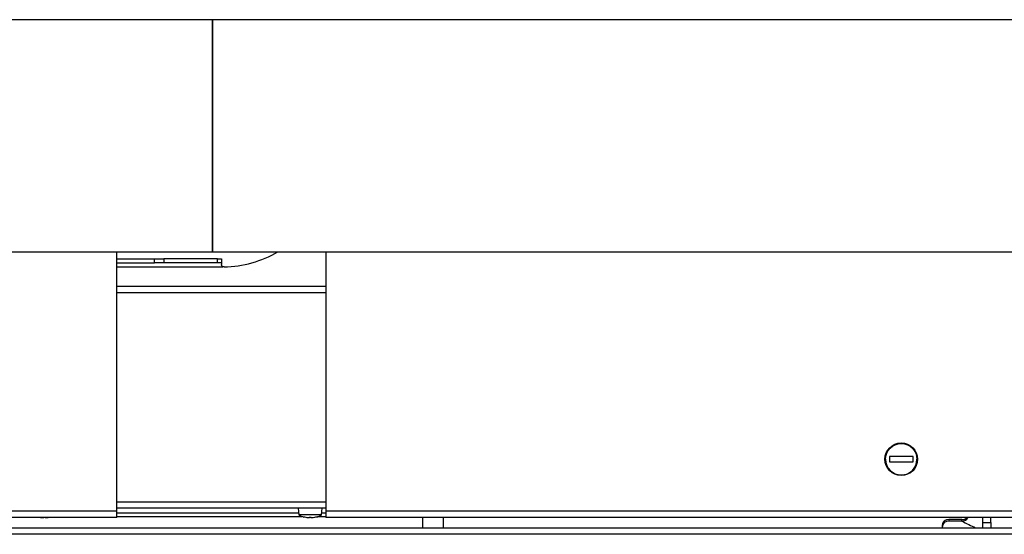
# Model space of a CAD drawing. Header units: millimetres. Extents: x 226 to 1023, y 71 to 732.
# Tile 14 of 110: x 264 to 302, y 123 to 143. Entities that reach past the tile are written whole.
import ezdxf

# ---------------------------------------------------------------- set-up
doc = ezdxf.new("R2010")
doc.units = ezdxf.units.MM
doc.layers.add('1', color=7, linetype='CONTINUOUS', true_color=0xffffff)

msp = doc.modelspace()

# ---------------------------------------------------------------- linework, layer by layer
at = {"layer": '1', "color": 7, "linetype": 'Continuous'}
for p, q in [((384.01, 142.841), (271.315, 142.841)), ((271.315, 142.841), (271.315, 138.396)), ((271.315, 138.396), (271.315, 133.951)), ((267.659, 124.028), (267.659, 133.95)), ((271.315, 133.951), (384.01, 133.951)), ((275.659, 133.95), (275.659, 124.028)), ((267.659, 133.678), (269.102, 133.678)), ((267.659, 133.528), (269.102, 133.528)), ((269.102, 133.678), (269.455, 133.678)), ((269.455, 133.528), (269.102, 133.528)), ((271.513, 133.678), (269.455, 133.678)), ((271.513, 133.528), (269.455, 133.528)), ((271.513, 133.678), (271.659, 133.678)), ((271.659, 133.528), (271.513, 133.528)), ((271.659, 133.678), (271.659, 133.528)), ((271.659, 133.528), (271.659, 133.469)), ((267.659, 132.628), (275.659, 132.628)), ((298.134, 126.103), (297.234, 126.103)), ((297.234, 126.103), (297.234, 125.903)), ((297.234, 125.903), (298.134, 125.903)), ((298.134, 125.903), (298.134, 126.103)), ((275.659, 124.128), (267.659, 124.128)), ((267.659, 123.778), (267.659, 124.028)), ((274.599, 124.128), (274.621, 123.878)), ((275.497, 123.878), (275.519, 124.128)), ((275.659, 124.028), (275.659, 123.778)), ((267.659, 123.778), (256.809, 123.778)), ((264.858, 123.757), (264.812, 123.757)), ((264.858, 123.778), (264.858, 123.757)), ((264.911, 123.757), (264.911, 123.778)), ((264.956, 123.757), (264.911, 123.757)), ((275.497, 123.878), (274.621, 123.878)), ((274.812, 123.792), (274.812, 123.791)), ((275.033, 123.757), (274.987, 123.757)), ((275.033, 123.792), (275.033, 123.757)), ((275.086, 123.757), (275.086, 123.792)), ((275.131, 123.757), (275.086, 123.757)), ((275.306, 123.791), (275.306, 123.792)), ((315.749, 123.778), (275.659, 123.778)), ((279.359, 123.778), (279.359, 123.378)), ((280.159, 123.378), (280.159, 123.778)), ((300.009, 123.693), (299.509, 123.693)), ((300.009, 123.635), (299.509, 123.635)), ((300.809, 123.578), (300.809, 123.778)), ((301.109, 123.578), (301.109, 123.778)), ((243.769, 123.378), (315.749, 123.378)), ((299.259, 123.378), (299.259, 123.488)), ((300.809, 123.385), (300.809, 123.578)), ((300.809, 123.378), (300.809, 123.385)), ((301.109, 123.578), (301.109, 123.385))]:
    msp.add_line(p, q, dxfattribs=at)
at = {"layer": '1', "color": 252, "linetype": 'Continuous'}
for p, q in [((271.315, 142.841), (271.315, 133.951)), ((271.315, 142.521), (271.315, 134.271)), ((269.102, 133.528), (269.102, 133.678)), ((269.455, 133.678), (269.455, 133.528)), ((271.513, 133.528), (271.513, 133.678)), ((267.659, 133.378), (271.717, 133.378)), ((275.659, 132.378), (267.659, 132.378)), ((256.809, 124.028), (267.659, 124.028)), ((267.659, 124.378), (275.659, 124.378)), ((275.659, 124.028), (315.749, 124.028)), ((267.659, 123.816), (274.744, 123.816)), ((267.66, 123.955), (274.615, 123.955)), ((275.375, 123.816), (275.659, 123.816)), ((275.504, 123.955), (275.659, 123.955)), ((299.509, 123.693), (299.509, 123.635)), ((300.009, 123.635), (300.009, 123.693)), ((300.809, 123.578), (301.109, 123.578)), ((315.749, 123.128), (243.769, 123.128))]:
    msp.add_line(p, q, dxfattribs=at)
at = {"layer": '1', "color": 7, "linetype": 'Continuous'}
msp.add_circle((297.684, 126.003), 0.625, dxfattribs=at)
for centre, radius, start, end in [((271.659, 137.678), 4.31, 271.361, 300.1327), ((297.684, 126.003), 0.6, 180, 0), ((275.059, 124.584), 0.83, 238.1526, 252.6643), ((275.059, 124.584), 0.83, 287.3357, 301.8474)]:
    msp.add_arc(centre, radius, start, end, dxfattribs=at)
at = {"layer": '1', "color": 7, "linetype": 'Continuous', "extrusion": (0, 0, -1)}
for centre, radius, start, end in [((-271.759, 133.469), 0.1, 268.639, 294.6356), ((-297.684, 126.003), 0.6, 0, 180), ((-264.884, 124.584), 0.83, 274.9598, 283.9786), ((-264.884, 124.584), 0.83, 256.0214, 265.0402), ((-275.059, 124.584), 0.83, 274.9598, 287.3318), ((-275.059, 124.584), 0.83, 252.6682, 265.0402)]:
    msp.add_arc(centre, radius, start, end, dxfattribs=at)
at = {"layer": '1', "color": 7, "linetype": 'Continuous'}
for centre, major_axis, ratio, start_param, end_param in [((275.059, 124.537), (0.823, 0), 0.906308, 4.68018, 4.744597), ((299.509, 123.488), (0.25, 0), 0.819152, 1.570796, 3.141593), ((299.509, 123.431), (-0.25, 0), 0.819152, 4.712389, 6.283185), ((300.009, 123.897), (-0.25, 0), 0.819152, 1.570796, 2.521117), ((300.009, 123.84), (0.25, 0), 0.819152, 4.712389, 5.871668)]:
    msp.add_ellipse(centre, major_axis=major_axis, ratio=ratio, start_param=start_param, end_param=end_param, dxfattribs=at)
at = {"layer": '1', "color": 252, "linetype": 'Continuous'}
msp.add_ellipse((303.716, 130.625), major_axis=(-5.751, 5.561), ratio=0.988086, start_param=1.848471, end_param=1.921218, dxfattribs=at)
at = {"layer": '1', "color": 7, "linetype": 'Continuous'}
for points, knots in [([(271.31, 142.841), (271.211, 142.841), (271.014, 142.841), (270.719, 142.841), (270.427, 142.841), (270.137, 142.841), (269.851, 142.841), (269.57, 142.841), (269.293, 142.841), (269.019, 142.841), (268.747, 142.841), (268.475, 142.841), (268.205, 142.841), (267.939, 142.841), (267.676, 142.841), (267.416, 142.841), (267.161, 142.841), (266.909, 142.841), (266.66, 142.841), (266.416, 142.841), (266.176, 142.841), (265.939, 142.841), (265.707, 142.841), (265.479, 142.841), (265.261, 142.841), (265.053, 142.841), (264.854, 142.841), (264.66, 142.841), (264.469, 142.841), (264.282, 142.841), (264.093, 142.841), (263.902, 142.841), (263.711, 142.841), (263.523, 142.841), (263.341, 142.841), (263.163, 142.841), (262.991, 142.841), (262.824, 142.841), (262.662, 142.841), (262.502, 142.841), (262.346, 142.841), (262.193, 142.841), (262.044, 142.841), (261.9, 142.841), (261.76, 142.841), (261.624, 142.841), (261.493, 142.841), (261.368, 142.841), (261.247, 142.841), (261.13, 142.841), (261.025, 142.841), (260.931, 142.841), (260.848, 142.841), (260.766, 142.841), (260.677, 142.841), (260.582, 142.841), (260.478, 142.841), (260.372, 142.841), (260.263, 142.841), (260.152, 142.841), (260.035, 142.841), (259.911, 142.841), (259.782, 142.841), (259.649, 142.841), (259.514, 142.841), (259.377, 142.841), (259.238, 142.841), (259.098, 142.841), (258.955, 142.841), (258.808, 142.841), (258.658, 142.841), (258.505, 142.841), (258.35, 142.841), (258.193, 142.841), (258.034, 142.841), (257.872, 142.841), (257.709, 142.841), (257.545, 142.841), (257.378, 142.841), (257.21, 142.841), (257.041, 142.841), (256.871, 142.841), (256.699, 142.841), (256.532, 142.841), (256.368, 142.841), (256.209, 142.841), (256.049, 142.841), (255.888, 142.841), (255.728, 142.841), (255.569, 142.841), (255.411, 142.841), (255.256, 142.841), (255.1, 142.841), (254.945, 142.841), (254.791, 142.841), (254.638, 142.841), (254.488, 142.841), (254.338, 142.841), (254.188, 142.841), (254.039, 142.841), (253.889, 142.841), (253.741, 142.841), (253.595, 142.841), (253.451, 142.841), (253.308, 142.841), (253.167, 142.841), (253.029, 142.841), (252.893, 142.841), (252.76, 142.841), (252.629, 142.841), (252.502, 142.841), (252.378, 142.841), (252.258, 142.841), (252.141, 142.841), (252.032, 142.841), (251.929, 142.841), (251.839, 142.841), (251.783, 142.841), (251.759, 142.841)], [0, 0, 0, 0, 0.011639, 0.023195, 0.034663, 0.046041, 0.057326, 0.068315, 0.079209, 0.090004, 0.100697, 0.111502, 0.122196, 0.132776, 0.143239, 0.153584, 0.163807, 0.173906, 0.183879, 0.193723, 0.203437, 0.213018, 0.222463, 0.231772, 0.240941, 0.249223, 0.257385, 0.265425, 0.273343, 0.281138, 0.288807, 0.297012, 0.305066, 0.312968, 0.320716, 0.328309, 0.335614, 0.342768, 0.349769, 0.356616, 0.363443, 0.370108, 0.37661, 0.382949, 0.389122, 0.39513, 0.400972, 0.406535, 0.411937, 0.417177, 0.422256, 0.426132, 0.429908, 0.433604, 0.437369, 0.441978, 0.446725, 0.451611, 0.456636, 0.461799, 0.467102, 0.473032, 0.479127, 0.485388, 0.491814, 0.498406, 0.505042, 0.511837, 0.518793, 0.525909, 0.533336, 0.540929, 0.548689, 0.556616, 0.564709, 0.572969, 0.581395, 0.589987, 0.598745, 0.607667, 0.616755, 0.626007, 0.635423, 0.645002, 0.653926, 0.662986, 0.672181, 0.681511, 0.690975, 0.700573, 0.710027, 0.719606, 0.729308, 0.739133, 0.749079, 0.758965, 0.768966, 0.779081, 0.789309, 0.79986, 0.810527, 0.821307, 0.8322, 0.843202, 0.854314, 0.865533, 0.876833, 0.888236, 0.899741, 0.911345, 0.923046, 0.934632, 0.946308, 0.958072, 0.969922, 0.980573, 0.99129, 1, 1, 1, 1]), ([(251.759, 133.951), (251.768, 133.951), (251.811, 133.951), (251.889, 133.951), (251.993, 133.951), (252.101, 133.951), (252.211, 133.951), (252.325, 133.951), (252.442, 133.951), (252.561, 133.951), (252.681, 133.951), (252.804, 133.951), (252.929, 133.951), (253.054, 133.951), (253.182, 133.951), (253.31, 133.951), (253.439, 133.951), (253.57, 133.951), (253.701, 133.951), (253.832, 133.951), (253.961, 133.951), (254.085, 133.951), (254.207, 133.951), (254.328, 133.951), (254.449, 133.951), (254.57, 133.951), (254.694, 133.951), (254.822, 133.951), (254.952, 133.951), (255.081, 133.951), (255.21, 133.951), (255.337, 133.951), (255.462, 133.951), (255.586, 133.951), (255.708, 133.951), (255.829, 133.951), (255.95, 133.951), (256.071, 133.951), (256.189, 133.951), (256.306, 133.951), (256.421, 133.951), (256.534, 133.951), (256.645, 133.951), (256.754, 133.951), (256.86, 133.951), (256.965, 133.951), (257.067, 133.951), (257.167, 133.951), (257.265, 133.951), (257.353, 133.951), (257.434, 133.951), (257.508, 133.951), (257.584, 133.951), (257.662, 133.951), (257.742, 133.951), (257.825, 133.951), (257.919, 133.951), (258.023, 133.951), (258.139, 133.951), (258.26, 133.951), (258.384, 133.951), (258.512, 133.951), (258.643, 133.951), (258.778, 133.951), (258.917, 133.951), (259.061, 133.951), (259.211, 133.951), (259.366, 133.951), (259.525, 133.951), (259.689, 133.951), (259.858, 133.951), (260.031, 133.951), (260.209, 133.951), (260.392, 133.951), (260.579, 133.951), (260.771, 133.951), (260.968, 133.951), (261.17, 133.951), (261.376, 133.951), (261.582, 133.951), (261.786, 133.951), (261.988, 133.951), (262.194, 133.951), (262.404, 133.951), (262.618, 133.951), (262.834, 133.951), (263.052, 133.951), (263.272, 133.951), (263.495, 133.951), (263.722, 133.951), (263.951, 133.951), (264.183, 133.951), (264.416, 133.951), (264.654, 133.951), (264.896, 133.951), (265.143, 133.951), (265.395, 133.951), (265.65, 133.951), (265.909, 133.951), (266.171, 133.951), (266.437, 133.951), (266.705, 133.951), (266.976, 133.951), (267.249, 133.951), (267.526, 133.951), (267.805, 133.951), (268.085, 133.951), (268.366, 133.951), (268.647, 133.951), (268.931, 133.951), (269.219, 133.951), (269.51, 133.951), (269.806, 133.951), (270.104, 133.951), (270.403, 133.951), (270.704, 133.951), (271.006, 133.951), (271.208, 133.951), (271.31, 133.951)], [0, 0, 0, 0, 0.003491, 0.015022, 0.02644, 0.037744, 0.048931, 0.060224, 0.07139, 0.082427, 0.093335, 0.10411, 0.114751, 0.125256, 0.135623, 0.14585, 0.155937, 0.165881, 0.175681, 0.185336, 0.194844, 0.203431, 0.211892, 0.220227, 0.228436, 0.236517, 0.24447, 0.252981, 0.261338, 0.269541, 0.277589, 0.285481, 0.293081, 0.30053, 0.307827, 0.314972, 0.322105, 0.32908, 0.335895, 0.34255, 0.349045, 0.35538, 0.361554, 0.367568, 0.373421, 0.379113, 0.384644, 0.390014, 0.395222, 0.400269, 0.404122, 0.407983, 0.411952, 0.416028, 0.420212, 0.424504, 0.428902, 0.434643, 0.440557, 0.446643, 0.4529, 0.45933, 0.465811, 0.472456, 0.479266, 0.486239, 0.493523, 0.500975, 0.508596, 0.516385, 0.52434, 0.532461, 0.540747, 0.549197, 0.55781, 0.566585, 0.57552, 0.584615, 0.593868, 0.603277, 0.612039, 0.620929, 0.629948, 0.639094, 0.648365, 0.65776, 0.667008, 0.67637, 0.685845, 0.695432, 0.705129, 0.714757, 0.724488, 0.734321, 0.744253, 0.754488, 0.764824, 0.775257, 0.785787, 0.79641, 0.807125, 0.81793, 0.828799, 0.839752, 0.850788, 0.861905, 0.873099, 0.884168, 0.895306, 0.906513, 0.917786, 0.929354, 0.940986, 0.952678, 0.964428, 0.976234, 0.988092, 1, 1, 1, 1]), ([(271.717, 133.378), (271.708, 133.383), (271.699, 133.389), (271.683, 133.403), (271.676, 133.412), (271.667, 133.43), (271.663, 133.439), (271.66, 133.455), (271.659, 133.462), (271.659, 133.469)], [0, 0, 0, 0, 0.266063, 0.266063, 0.533171, 0.533171, 0.785359, 0.785359, 1, 1, 1, 1])]:
    msp.add_open_spline(points, degree=3, knots=knots, dxfattribs=at)
for points, degree in [([(271.315, 142.841), (271.31, 142.841)], 1), ([(271.31, 133.951), (271.315, 133.951)], 1), ([(300.247, 123.778), (300.245, 123.771), (300.242, 123.765), (300.238, 123.758)], 3), ([(300.811, 123.378), (300.81, 123.378), (300.809, 123.381), (300.809, 123.385)], 3), ([(301.109, 123.385), (301.109, 123.381), (301.11, 123.378), (301.113, 123.378)], 3)]:
    msp.add_open_spline(points, degree=degree, dxfattribs=at)
at = {"layer": '1', "color": 252, "linetype": 'Continuous'}
msp.add_rational_spline([(271.31, 142.841), (271.31, 142.841), (271.31, 142.055), (271.31, 139.967), (271.31, 136.824), (271.31, 134.736), (271.31, 133.951), (271.31, 133.951), (271.31, 133.951), (271.31, 133.951), (271.31, 133.951)], [0.585786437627, 0.585786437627, 0.552284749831, 0.585786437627, 0.585786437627, 0.552284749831, 0.585786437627, 0.585786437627, 0.585786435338, 0.585786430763, 0.585786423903], degree=4, knots=[0, 0, 0, 0, 0, 0.499935, 0.499935, 0.499935, 0.999869, 0.999869, 0.999869, 1, 1, 1, 1, 1], dxfattribs=at)
at = {"layer": '1', "color": 7, "linetype": 'Continuous'}
msp.add_rational_spline([(271.315, 133.951), (271.315, 133.951), (271.315, 134.738), (271.315, 136.824), (271.315, 139.967), (271.315, 142.055), (271.315, 142.841), (271.315, 142.841)], [0.58578642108, 0.5857576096, 0.552303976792, 0.585786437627, 0.585786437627, 0.552284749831, 0.585786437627, 0.585786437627], degree=4, knots=[0, 0, 0, 0, 0, 0.499928, 0.499928, 0.499928, 1, 1, 1, 1, 1], dxfattribs=at)

doc.saveas('drawing.dxf')
